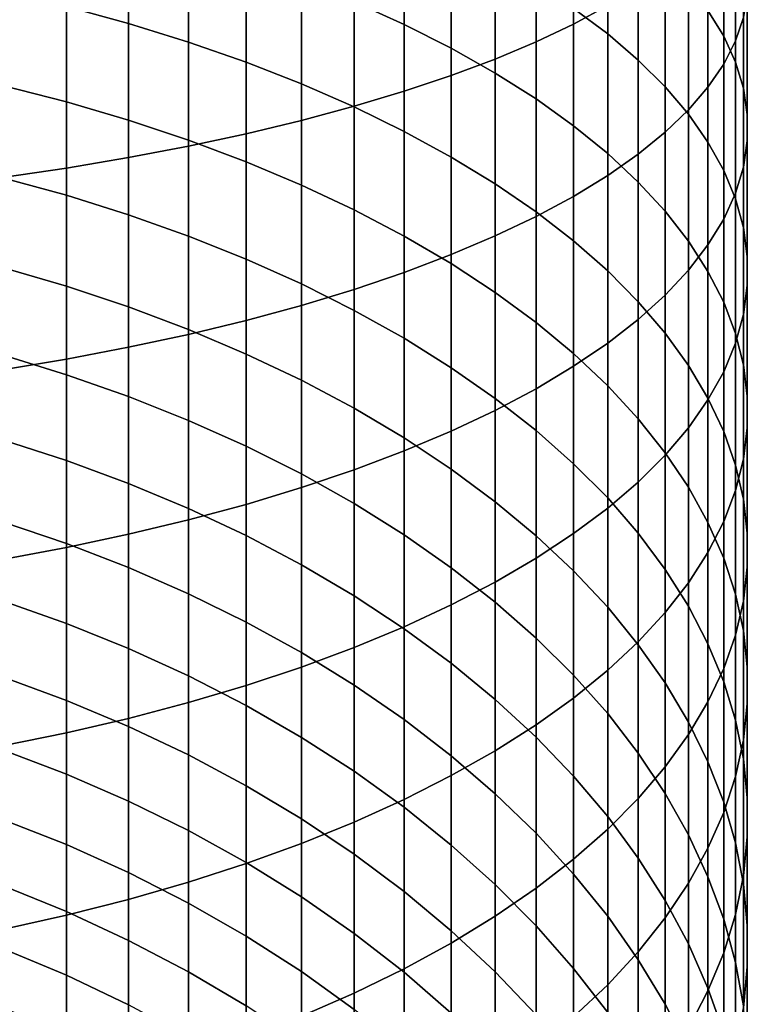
# Model space of a CAD drawing. Header units: metres. Extents: x -109 to 109, y -342 to 66.
# Tile 40 of 256: x 4.84 to 11, y -308.44 to -300.1. Entities that reach past the tile are written whole.
import ezdxf

# ---------------------------------------------------------------- set-up
doc = ezdxf.new("R2010")
doc.units = ezdxf.units.M
doc.layers.add('solid_K_24_62_16_000B91', color=7, linetype='CONTINUOUS')

msp = doc.modelspace()

# ---------------------------------------------------------------- linework, layer by layer
at = {"layer": 'solid_K_24_62_16_000B91'}
for points in [[(9.526279, -300.139557, 23.437805), (9.814796, -299.983795, 22.927931), (9.814796, -298.527344, 23.341269), (9.526279, -298.662628, 23.856947)], [(9.208831, -300.290436, 23.931705), (9.526279, -300.139557, 23.437805), (9.526279, -298.662628, 23.856947), (9.208831, -298.793701, 24.35647)], [(8.863416, -300.435944, 24.408133), (9.208831, -300.290436, 23.931705), (9.208831, -298.793701, 24.35647), (8.863416, -298.920135, 24.83832)], [(10.895743, -300.282013, 19.194523), (10.962429, -300.08316, 18.625767), (10.962429, -298.798157, 19.046488), (10.895743, -298.974182, 19.622719)], [(10.795966, -300.241852, 15.347985), (10.663403, -300.024506, 14.797834), (10.663403, -298.892151, 15.219259), (10.795966, -299.087372, 15.777637)], [(8.491083, -300.575714, 24.865637), (8.863416, -300.435944, 24.408133), (8.863416, -298.920135, 24.83832), (8.491083, -299.041534, 25.301031)], [(10.795966, -300.47937, 19.758947), (10.895743, -300.282013, 19.194523), (10.895743, -298.974182, 19.622719), (10.795966, -299.148834, 20.194563)], [(8.092963, -300.142822, 9.556823), (7.670265, -299.951508, 9.166706), (7.670265, -299.043701, 9.589697), (8.092963, -299.21933, 9.987131)], [(8.092963, -300.709259, 25.30283), (8.491083, -300.575714, 24.865637), (8.491083, -299.041534, 25.301031), (8.092963, -299.157532, 25.743202)], [(9.814796, -300.223053, 12.258471), (9.526279, -300.007568, 11.77083), (9.526279, -298.99588, 12.193985), (9.814796, -299.191772, 12.689831)], [(7.670265, -300.836182, 25.718386), (8.092963, -300.709259, 25.30283), (8.092963, -299.157532, 25.743202), (7.670265, -299.267822, 26.163488)], [(10.663403, -300.674591, 20.317327), (10.795966, -300.47937, 19.758947), (10.795966, -299.148834, 20.194563), (10.663403, -299.321655, 20.760281)], [(10.895743, -300.461517, 15.904094), (10.795966, -300.241852, 15.347985), (10.795966, -299.087372, 15.777637), (10.895743, -299.284729, 16.342062)], [(5.760402, -300.13446, 7.400388), (5.235421, -299.990234, 7.133795), (5.235421, -299.163452, 7.559947), (5.760402, -299.296936, 7.832077)], [(8.491083, -300.344116, 9.967253), (8.092963, -300.142822, 9.556823), (8.092963, -299.21933, 9.987131), (8.491083, -299.404114, 10.405261)], [(10.073506, -300.444641, 12.759911), (9.814796, -300.223053, 12.258471), (9.814796, -299.191772, 12.689831), (10.073506, -299.393188, 13.199705)], [(6.267889, -300.292206, 7.692013), (5.760402, -300.13446, 7.400388), (5.760402, -299.296936, 7.832077), (6.267889, -299.442932, 8.129759)], [(7.224272, -300.956146, 26.111038), (7.670265, -300.836182, 25.718386), (7.670265, -299.267822, 26.163488), (7.224272, -299.372009, 26.560612)], [(10.498455, -300.867096, 20.867964), (10.663403, -300.674591, 20.317327), (10.663403, -299.321655, 20.760281), (10.498455, -299.492065, 21.318155)], [(10.962429, -300.682892, 16.46447), (10.895743, -300.461517, 15.904094), (10.895743, -299.284729, 16.342062), (10.962429, -299.483582, 16.910818)], [(6.75634, -301.068726, 26.479601), (7.224272, -300.956146, 26.111038), (7.224272, -299.372009, 26.560612), (6.75634, -299.469788, 26.933369)], [(8.863416, -300.554779, 10.39675), (8.491083, -300.344116, 9.967253), (8.491083, -299.404114, 10.405261), (8.863416, -299.597473, 10.842815)], [(10.301623, -300.671631, 13.273623), (10.073506, -300.444641, 12.759911), (10.073506, -299.393188, 13.199705), (10.301623, -299.599548, 13.72206)], [(6.75634, -300.463013, 8.007784), (6.267889, -300.292206, 7.692013), (6.267889, -299.442932, 8.129759), (6.75634, -299.601013, 8.452089)], [(6.267889, -301.173615, 26.822948), (6.75634, -301.068726, 26.479601), (6.75634, -299.469788, 26.933369), (6.267889, -299.560913, 27.280624)], [(10.301623, -301.056335, 21.409187), (10.498455, -300.867096, 20.867964), (10.498455, -299.492065, 21.318155), (10.301623, -299.659576, 21.866493)], [(10.995823, -300.905273, 17.027411), (10.962429, -300.682892, 16.46447), (10.962429, -299.483582, 16.910818), (10.995823, -299.68335, 17.482178)], [(5.760402, -301.270477, 27.140041), (6.267889, -301.173615, 26.822948), (6.267889, -299.560913, 27.280624), (5.760402, -299.64505, 27.601328)], [(5.235421, -301.359009, 27.429918), (5.760402, -301.270477, 27.140041), (5.760402, -299.64505, 27.601328), (5.235421, -299.721985, 27.894503)], [(7.224272, -300.646362, 8.346743), (6.75634, -300.463013, 8.007784), (6.75634, -299.601013, 8.452089), (7.224272, -299.770721, 8.798089)], [(9.208831, -300.774139, 10.844011), (8.863416, -300.554779, 10.39675), (8.863416, -299.597473, 10.842815), (9.208831, -299.798828, 11.298467)], [(10.073506, -301.241699, 21.939356), (10.301623, -301.056335, 21.409187), (10.301623, -299.659576, 21.866493), (10.073506, -299.823639, 22.403629)], [(10.498455, -300.903381, 13.798051), (10.301623, -300.671631, 13.273623), (10.301623, -299.599548, 13.72206), (10.498455, -299.810181, 14.25531)], [(4.694541, -301.438965, 27.691694), (5.235421, -301.359009, 27.429918), (5.235421, -299.721985, 27.894503), (4.694541, -299.791443, 28.15926)], [(10.995823, -301.128021, 17.591209), (10.995823, -300.905273, 17.027411), (10.995823, -299.68335, 17.482178), (10.995823, -299.883392, 18.054407)], [(7.670265, -300.841705, 8.707859), (7.224272, -300.646362, 8.346743), (7.224272, -299.770721, 8.798089), (7.670265, -299.951508, 9.166706)], [(9.526279, -301.001556, 11.307677), (9.208831, -300.774139, 10.844011), (9.208831, -299.798828, 11.298467), (9.526279, -300.007568, 11.77083)], [(9.814796, -301.422638, 22.456854), (10.073506, -301.241699, 21.939356), (10.073506, -299.823639, 22.403629), (9.814796, -299.983795, 22.927931)], [(10.663403, -301.13916, 14.331599), (10.498455, -300.903381, 13.798051), (10.498455, -299.810181, 14.25531), (10.663403, -300.024506, 14.797834)], [(5.235421, -300.799377, 6.67502), (4.694541, -300.659637, 6.439652), (4.694541, -299.860016, 6.893044), (5.235421, -299.990234, 7.133795)], [(10.962429, -301.350403, 18.15415), (10.995823, -301.128021, 17.591209), (10.995823, -299.883392, 18.054407), (10.962429, -300.08316, 18.625767)], [(5.760402, -300.954102, 6.935651), (5.235421, -300.799377, 6.67502), (5.235421, -299.990234, 7.133795), (5.760402, -300.13446, 7.400388)], [(8.092963, -301.048431, 9.090037), (7.670265, -300.841705, 8.707859), (7.670265, -299.951508, 9.166706), (8.092963, -300.142822, 9.556823)], [(9.526279, -301.598572, 22.960115), (9.814796, -301.422638, 22.456854), (9.814796, -299.983795, 22.927931), (9.526279, -300.139557, 23.437805)], [(9.814796, -301.236298, 11.786341), (9.526279, -301.001556, 11.307677), (9.526279, -300.007568, 11.77083), (9.814796, -300.223053, 12.258471)], [(10.795966, -301.378265, 14.872648), (10.663403, -301.13916, 14.331599), (10.663403, -300.024506, 14.797834), (10.795966, -300.241852, 15.347985)], [(6.267889, -301.123352, 7.220755), (5.760402, -300.954102, 6.935651), (5.760402, -300.13446, 7.400388), (6.267889, -300.292206, 7.692013)], [(8.491083, -301.26593, 9.492116), (8.092963, -301.048431, 9.090037), (8.092963, -300.142822, 9.556823), (8.491083, -300.344116, 9.967253)], [(9.208831, -301.769012, 23.447607), (9.526279, -301.598572, 22.960115), (9.526279, -300.139557, 23.437805), (9.208831, -300.290436, 23.931705)], [(10.895743, -301.571747, 18.714525), (10.962429, -301.350403, 18.15415), (10.962429, -300.08316, 18.625767), (10.895743, -300.282013, 19.194523)], [(10.073506, -301.477722, 12.278546), (9.814796, -301.236298, 11.786341), (9.814796, -300.223053, 12.258471), (10.073506, -300.444641, 12.759911)], [(10.895743, -301.619934, 15.419557), (10.795966, -301.378265, 14.872648), (10.795966, -300.241852, 15.347985), (10.895743, -300.461517, 15.904094)], [(6.75634, -301.30661, 7.529465), (6.267889, -301.123352, 7.220755), (6.267889, -300.292206, 7.692013), (6.75634, -300.463013, 8.007784)], [(8.863416, -301.933441, 23.917852), (9.208831, -301.769012, 23.447607), (9.208831, -300.290436, 23.931705), (8.863416, -300.435944, 24.408133)], [(10.795966, -301.791443, 19.270634), (10.895743, -301.571747, 18.714525), (10.895743, -300.282013, 19.194523), (10.795966, -300.47937, 19.758947)], [(8.863416, -301.493561, 9.912874), (8.491083, -301.26593, 9.492116), (8.491083, -300.344116, 9.967253), (8.863416, -300.554779, 10.39675)], [(7.224272, -301.503326, 7.860844), (6.75634, -301.30661, 7.529465), (6.75634, -300.463013, 8.007784), (7.224272, -300.646362, 8.346743)], [(8.491083, -302.091309, 24.369421), (8.863416, -301.933441, 23.917852), (8.863416, -300.435944, 24.408133), (8.491083, -300.575714, 24.865637)], [(10.301623, -301.725006, 12.7828), (10.073506, -301.477722, 12.278546), (10.073506, -300.444641, 12.759911), (10.301623, -300.671631, 13.273623)], [(10.663403, -302.008789, 19.820786), (10.795966, -301.791443, 19.270634), (10.795966, -300.47937, 19.758947), (10.663403, -300.674591, 20.317327)], [(10.962429, -301.863464, 15.970661), (10.895743, -301.619934, 15.419557), (10.895743, -300.461517, 15.904094), (10.962429, -300.682892, 16.46447)], [(8.092963, -302.242188, 24.800943), (8.491083, -302.091309, 24.369421), (8.491083, -300.575714, 24.865637), (8.092963, -300.709259, 25.30283)], [(9.208831, -301.73056, 10.351034), (8.863416, -301.493561, 9.912874), (8.863416, -300.554779, 10.39675), (9.208831, -300.774139, 10.844011)], [(5.235421, -301.589569, 6.184351), (4.694541, -301.440582, 5.954741), (4.694541, -300.659637, 6.439652), (5.235421, -300.799377, 6.67502)], [(7.670265, -301.712921, 8.213886), (7.224272, -301.503326, 7.860844), (7.224272, -300.646362, 8.346743), (7.670265, -300.841705, 8.707859)], [(7.670265, -302.38559, 25.211107), (8.092963, -302.242188, 24.800943), (8.092963, -300.709259, 25.30283), (7.670265, -300.836182, 25.718386)], [(10.498455, -301.977478, 13.297571), (10.301623, -301.725006, 12.7828), (10.301623, -300.671631, 13.273623), (10.498455, -300.903381, 13.798051)], [(10.498455, -302.223083, 20.36331), (10.663403, -302.008789, 19.820786), (10.663403, -300.674591, 20.317327), (10.498455, -300.867096, 20.867964)], [(10.995823, -302.108124, 16.524288), (10.962429, -301.863464, 15.970661), (10.962429, -300.682892, 16.46447), (10.995823, -300.905273, 17.027411)], [(5.760402, -301.754547, 6.438606), (5.235421, -301.589569, 6.184351), (5.235421, -300.799377, 6.67502), (5.760402, -300.954102, 6.935651)], [(9.526279, -301.976288, 10.805265), (9.208831, -301.73056, 10.351034), (9.208831, -300.774139, 10.844011), (9.526279, -301.001556, 11.307677)], [(7.224272, -302.521088, 25.598667), (7.670265, -302.38559, 25.211107), (7.670265, -300.836182, 25.718386), (7.224272, -300.956146, 26.111038)], [(8.092963, -301.934723, 8.587518), (7.670265, -301.712921, 8.213886), (7.670265, -300.841705, 8.707859), (8.092963, -301.048431, 9.090037)], [(10.301623, -302.433746, 20.896561), (10.498455, -302.223083, 20.36331), (10.498455, -300.867096, 20.867964), (10.301623, -301.056335, 21.409187)], [(10.663403, -302.234344, 13.821295), (10.498455, -301.977478, 13.297571), (10.498455, -300.903381, 13.798051), (10.663403, -301.13916, 14.331599)], [(10.995823, -302.353149, 17.078758), (10.995823, -302.108124, 16.524288), (10.995823, -300.905273, 17.027411), (10.995823, -301.128021, 17.591209)], [(6.267889, -301.935028, 6.716735), (5.760402, -301.754547, 6.438606), (5.760402, -300.954102, 6.935651), (6.267889, -301.123352, 7.220755)], [(6.75634, -302.648285, 25.962446), (7.224272, -302.521088, 25.598667), (7.224272, -300.956146, 26.111038), (6.75634, -301.068726, 26.479601)], [(6.267889, -302.766754, 26.30134), (6.75634, -302.648285, 25.962446), (6.75634, -301.068726, 26.479601), (6.267889, -301.173615, 26.822948)], [(8.491083, -302.168091, 8.980605), (8.092963, -301.934723, 8.587518), (8.092963, -301.048431, 9.090037), (8.491083, -301.26593, 9.492116)], [(9.814796, -302.229919, 11.274187), (9.526279, -301.976288, 10.805265), (9.526279, -301.001556, 11.307677), (9.814796, -301.236298, 11.786341)], [(10.073506, -302.640106, 21.418915), (10.301623, -302.433746, 20.896561), (10.301623, -301.056335, 21.409187), (10.073506, -301.241699, 21.939356)], [(6.75634, -302.130463, 7.017894), (6.267889, -301.935028, 6.716735), (6.267889, -301.123352, 7.220755), (6.75634, -301.30661, 7.529465)], [(10.795966, -302.494812, 14.352383), (10.663403, -302.234344, 13.821295), (10.663403, -301.13916, 14.331599), (10.795966, -301.378265, 14.872648)], [(10.962429, -302.597809, 17.632387), (10.995823, -302.353149, 17.078758), (10.995823, -301.128021, 17.591209), (10.962429, -301.350403, 18.15415)], [(5.760402, -302.87619, 26.614321), (6.267889, -302.766754, 26.30134), (6.267889, -301.173615, 26.822948), (5.760402, -301.270477, 27.140041)], [(10.073506, -302.490784, 11.756377), (9.814796, -302.229919, 11.274187), (9.814796, -301.236298, 11.786341), (10.073506, -301.477722, 12.278546)], [(9.814796, -302.841522, 21.928789), (10.073506, -302.640106, 21.418915), (10.073506, -301.241699, 21.939356), (9.814796, -301.422638, 22.456854)], [(5.235421, -302.976227, 26.900434), (5.760402, -302.87619, 26.614321), (5.760402, -301.270477, 27.140041), (5.235421, -301.359009, 27.429918)], [(7.224272, -302.34024, 7.341166), (6.75634, -302.130463, 7.017894), (6.75634, -301.30661, 7.529465), (7.224272, -301.503326, 7.860844)], [(8.863416, -302.412292, 9.391954), (8.491083, -302.168091, 8.980605), (8.491083, -301.26593, 9.492116), (8.863416, -301.493561, 9.912874)], [(4.694541, -303.066559, 27.158815), (5.235421, -302.976227, 26.900434), (5.235421, -301.359009, 27.429918), (4.694541, -301.438965, 27.691694)], [(10.895743, -302.758118, 14.88922), (10.795966, -302.494812, 14.352383), (10.795966, -301.378265, 14.872648), (10.895743, -301.619934, 15.419557)], [(10.895743, -302.841339, 18.183491), (10.962429, -302.597809, 17.632387), (10.962429, -301.350403, 18.15415), (10.895743, -301.571747, 18.714525)], [(5.235421, -302.359589, 5.662568), (4.694541, -302.201538, 5.439081), (4.694541, -301.440582, 5.954741), (5.235421, -301.589569, 6.184351)], [(9.208831, -302.666565, 9.820317), (8.863416, -302.412292, 9.391954), (8.863416, -301.493561, 9.912874), (9.208831, -301.73056, 10.351034)], [(9.526279, -303.037415, 22.424635), (9.814796, -302.841522, 21.928789), (9.814796, -301.422638, 22.456854), (9.526279, -301.598572, 22.960115)], [(10.301623, -302.757996, 12.250371), (10.073506, -302.490784, 11.756377), (10.073506, -301.477722, 12.278546), (10.301623, -301.725006, 12.7828)], [(7.670265, -302.563751, 7.685572), (7.224272, -302.34024, 7.341166), (7.224272, -301.503326, 7.860844), (7.670265, -301.712921, 8.213886)], [(10.795966, -303.083008, 18.730398), (10.895743, -302.841339, 18.183491), (10.895743, -301.571747, 18.714525), (10.795966, -301.791443, 19.270634)], [(5.760402, -302.534576, 5.910043), (5.235421, -302.359589, 5.662568), (5.235421, -301.589569, 6.184351), (5.760402, -301.754547, 6.438606)], [(9.208831, -303.227142, 22.904945), (9.526279, -303.037415, 22.424635), (9.526279, -301.598572, 22.960115), (9.208831, -301.769012, 23.447607)], [(10.962429, -303.023438, 15.430177), (10.895743, -302.758118, 14.88922), (10.895743, -301.619934, 15.419557), (10.962429, -301.863464, 15.970661)], [(8.092963, -302.800262, 8.050063), (7.670265, -302.563751, 7.685572), (7.670265, -301.712921, 8.213886), (8.092963, -301.934723, 8.587518)], [(9.526279, -302.930206, 10.264391), (9.208831, -302.666565, 9.820317), (9.208831, -301.73056, 10.351034), (9.526279, -301.976288, 10.805265)], [(10.498455, -303.030792, 12.754666), (10.301623, -302.757996, 12.250371), (10.301623, -301.725006, 12.7828), (10.498455, -301.977478, 13.297571)], [(6.267889, -302.726013, 6.180756), (5.760402, -302.534576, 5.910043), (5.760402, -301.754547, 6.438606), (6.267889, -301.935028, 6.716735)], [(8.863416, -303.410156, 23.368261), (9.208831, -303.227142, 22.904945), (9.208831, -301.769012, 23.447607), (8.863416, -301.933441, 23.917852)], [(10.663403, -303.322113, 19.271448), (10.795966, -303.083008, 18.730398), (10.795966, -301.791443, 19.270634), (10.663403, -302.008789, 19.820786)], [(10.995823, -303.289948, 15.973611), (10.962429, -303.023438, 15.430177), (10.962429, -301.863464, 15.970661), (10.995823, -302.108124, 16.524288)], [(6.75634, -302.933289, 6.473883), (6.267889, -302.726013, 6.180756), (6.267889, -301.935028, 6.716735), (6.75634, -302.130463, 7.017894)], [(8.491083, -303.049103, 8.433535), (8.092963, -302.800262, 8.050063), (8.092963, -301.934723, 8.587518), (8.491083, -302.168091, 8.980605)], [(8.491083, -303.585938, 23.813177), (8.863416, -303.410156, 23.368261), (8.863416, -301.933441, 23.917852), (8.491083, -302.091309, 24.369421)], [(9.814796, -303.202362, 10.722828), (9.526279, -302.930206, 10.264391), (9.526279, -301.976288, 10.805265), (9.814796, -302.229919, 11.274187)], [(10.663403, -303.308319, 13.267734), (10.498455, -303.030792, 12.754666), (10.498455, -301.977478, 13.297571), (10.663403, -302.234344, 13.821295)], [(10.498455, -303.557892, 19.804996), (10.663403, -303.322113, 19.271448), (10.663403, -302.008789, 19.820786), (10.498455, -302.223083, 20.36331)], [(7.224272, -303.155792, 6.788535), (6.75634, -302.933289, 6.473883), (6.75634, -302.130463, 7.017894), (7.224272, -302.34024, 7.341166)], [(8.092963, -303.753876, 24.23834), (8.491083, -303.585938, 23.813177), (8.491083, -302.091309, 24.369421), (8.092963, -302.242188, 24.800943)], [(10.995823, -303.556885, 16.517872), (10.995823, -303.289948, 15.973611), (10.995823, -302.108124, 16.524288), (10.995823, -302.353149, 17.078758)], [(5.235421, -303.108154, 5.110501), (4.694541, -302.941345, 4.893493), (4.694541, -302.201538, 5.439081), (5.235421, -302.359589, 5.662568)], [(7.670265, -303.913544, 24.64246), (8.092963, -303.753876, 24.23834), (8.092963, -302.242188, 24.800943), (7.670265, -302.38559, 25.211107)], [(8.863416, -303.309509, 8.834822), (8.491083, -303.049103, 8.433535), (8.491083, -302.168091, 8.980605), (8.863416, -302.412292, 9.391954)], [(10.073506, -303.482208, 11.194235), (9.814796, -303.202362, 10.722828), (9.814796, -302.229919, 11.274187), (10.073506, -302.490784, 11.756377)], [(10.301623, -303.789642, 20.329424), (10.498455, -303.557892, 19.804996), (10.498455, -302.223083, 20.36331), (10.301623, -302.433746, 20.896561)], [(10.795966, -303.589752, 13.788014), (10.663403, -303.308319, 13.267734), (10.663403, -302.234344, 13.821295), (10.795966, -302.494812, 14.352383)], [(5.760402, -303.292877, 5.350803), (5.235421, -303.108154, 5.110501), (5.235421, -302.359589, 5.662568), (5.760402, -302.534576, 5.910043)], [(7.670265, -303.392822, 7.123756), (7.224272, -303.155792, 6.788535), (7.224272, -302.34024, 7.341166), (7.670265, -302.563751, 7.685572)], [(7.224272, -304.064362, 25.024311), (7.670265, -303.913544, 24.64246), (7.670265, -302.38559, 25.211107), (7.224272, -302.521088, 25.598667)], [(9.208831, -303.580688, 9.252705), (8.863416, -303.309509, 8.834822), (8.863416, -302.412292, 9.391954), (9.208831, -302.666565, 9.820317)], [(10.962429, -303.823425, 17.061304), (10.995823, -303.556885, 16.517872), (10.995823, -302.353149, 17.078758), (10.962429, -302.597809, 17.632387)], [(10.073506, -304.016663, 20.843138), (10.301623, -303.789642, 20.329424), (10.301623, -302.433746, 20.896561), (10.073506, -302.640106, 21.418915)], [(10.301623, -303.768921, 11.677182), (10.073506, -303.482208, 11.194235), (10.073506, -302.490784, 11.756377), (10.301623, -302.757996, 12.250371)], [(10.895743, -303.874237, 14.313928), (10.795966, -303.589752, 13.788014), (10.795966, -302.494812, 14.352383), (10.895743, -302.758118, 14.88922)], [(6.267889, -303.494965, 5.613668), (5.760402, -303.292877, 5.350803), (5.760402, -302.534576, 5.910043), (6.267889, -302.726013, 6.180756)], [(6.75634, -304.205963, 25.38273), (7.224272, -304.064362, 25.024311), (7.224272, -302.521088, 25.598667), (6.75634, -302.648285, 25.962446)], [(8.092963, -303.643707, 7.478528), (7.670265, -303.392822, 7.123756), (7.670265, -302.563751, 7.685572), (8.092963, -302.800262, 8.050063)], [(6.267889, -304.33786, 25.716631), (6.75634, -304.205963, 25.38273), (6.75634, -302.648285, 25.962446), (6.267889, -302.766754, 26.30134)], [(9.814796, -304.238251, 21.344576), (10.073506, -304.016663, 20.843138), (10.073506, -302.640106, 21.418915), (9.814796, -302.841522, 21.928789)], [(10.895743, -304.088745, 17.602262), (10.962429, -303.823425, 17.061304), (10.962429, -302.597809, 17.632387), (10.895743, -302.841339, 18.183491)], [(6.75634, -303.713776, 5.898299), (6.267889, -303.494965, 5.613668), (6.267889, -302.726013, 6.180756), (6.75634, -302.933289, 6.473883)], [(9.526279, -303.861816, 9.685915), (9.208831, -303.580688, 9.252705), (9.208831, -302.666565, 9.820317), (9.526279, -302.930206, 10.264391)], [(5.760402, -304.459686, 26.025), (6.267889, -304.33786, 25.716631), (6.267889, -302.766754, 26.30134), (5.760402, -302.87619, 26.614321)], [(8.491083, -303.907623, 7.851774), (8.092963, -303.643707, 7.478528), (8.092963, -302.800262, 8.050063), (8.491083, -303.049103, 8.433535)], [(10.498455, -304.061584, 12.170201), (10.301623, -303.768921, 11.677182), (10.301623, -302.757996, 12.250371), (10.498455, -303.030792, 12.754666)], [(10.962429, -304.160919, 14.843877), (10.895743, -303.874237, 14.313928), (10.895743, -302.758118, 14.88922), (10.962429, -303.023438, 15.430177)], [(5.235421, -304.571045, 26.306898), (5.760402, -304.459686, 26.025), (5.760402, -302.87619, 26.614321), (5.235421, -302.976227, 26.900434)], [(9.526279, -304.453735, 21.832218), (9.814796, -304.238251, 21.344576), (9.814796, -302.841522, 21.928789), (9.526279, -303.037415, 22.424635)], [(10.795966, -304.35202, 18.139099), (10.895743, -304.088745, 17.602262), (10.895743, -302.841339, 18.183491), (10.795966, -303.083008, 18.730398)], [(5.235421, -303.834167, 4.529028), (4.694541, -303.658813, 4.318843), (4.694541, -302.941345, 4.893493), (5.235421, -303.108154, 5.110501)], [(4.694541, -304.6716, 26.561472), (5.235421, -304.571045, 26.306898), (5.235421, -302.976227, 26.900434), (4.694541, -303.066559, 27.158815)], [(7.224272, -303.948639, 6.20383), (6.75634, -303.713776, 5.898299), (6.75634, -302.933289, 6.473883), (7.224272, -303.155792, 6.788535)], [(9.814796, -304.152008, 10.133138), (9.526279, -303.861816, 9.685915), (9.526279, -302.930206, 10.264391), (9.814796, -303.202362, 10.722828)], [(8.863416, -304.183838, 8.24236), (8.491083, -303.907623, 7.851774), (8.491083, -303.049103, 8.433535), (8.863416, -303.309509, 8.834822)], [(9.208831, -304.662476, 22.304581), (9.526279, -304.453735, 21.832218), (9.526279, -303.037415, 22.424635), (9.208831, -303.227142, 22.904945)], [(10.663403, -304.359375, 12.671796), (10.498455, -304.061584, 12.170201), (10.498455, -303.030792, 12.754666), (10.663403, -303.308319, 13.267734)], [(10.995823, -304.448883, 15.376253), (10.962429, -304.160919, 14.843877), (10.962429, -303.023438, 15.430177), (10.995823, -303.289948, 15.973611)], [(5.760402, -304.02832, 4.761774), (5.235421, -303.834167, 4.529028), (5.235421, -303.108154, 5.110501), (5.760402, -303.292877, 5.350803)], [(7.670265, -304.198853, 6.529334), (7.224272, -303.948639, 6.20383), (7.224272, -303.155792, 6.788535), (7.670265, -303.392822, 7.123756)], [(10.663403, -304.612518, 18.670187), (10.795966, -304.35202, 18.139099), (10.795966, -303.083008, 18.730398), (10.663403, -303.322113, 19.271448)], [(8.863416, -304.863831, 22.760231), (9.208831, -304.662476, 22.304581), (9.208831, -303.227142, 22.904945), (8.863416, -303.410156, 23.368261)], [(10.073506, -304.450439, 10.593013), (9.814796, -304.152008, 10.133138), (9.814796, -303.202362, 10.722828), (10.073506, -303.482208, 11.194235)], [(6.267889, -304.240692, 5.016374), (5.760402, -304.02832, 4.761774), (5.760402, -303.292877, 5.350803), (6.267889, -303.494965, 5.613668)], [(9.208831, -304.471436, 8.649099), (8.863416, -304.183838, 8.24236), (8.863416, -303.309509, 8.834822), (9.208831, -303.580688, 9.252705)], [(10.498455, -304.869354, 19.193911), (10.663403, -304.612518, 18.670187), (10.663403, -303.322113, 19.271448), (10.498455, -303.557892, 19.804996)], [(10.795966, -304.661316, 13.180442), (10.663403, -304.359375, 12.671796), (10.663403, -303.308319, 13.267734), (10.795966, -303.589752, 13.788014)], [(10.995823, -304.737305, 15.909438), (10.995823, -304.448883, 15.376253), (10.995823, -303.289948, 15.973611), (10.995823, -303.556885, 16.517872)], [(8.092963, -304.463654, 6.873822), (7.670265, -304.198853, 6.529334), (7.670265, -303.392822, 7.123756), (8.092963, -303.643707, 7.478528)], [(8.491083, -305.05719, 23.197786), (8.863416, -304.863831, 22.760231), (8.863416, -303.410156, 23.368261), (8.491083, -303.585938, 23.813177)], [(6.75634, -304.470673, 5.292055), (6.267889, -304.240692, 5.016374), (6.267889, -303.494965, 5.613668), (6.75634, -303.713776, 5.898299)], [(10.301623, -304.756165, 11.064145), (10.073506, -304.450439, 10.593013), (10.073506, -303.482208, 11.194235), (10.301623, -303.768921, 11.677182)], [(10.301623, -305.121826, 19.708681), (10.498455, -304.869354, 19.193911), (10.498455, -303.557892, 19.804996), (10.301623, -303.789642, 20.329424)], [(10.962429, -305.025299, 16.441814), (10.995823, -304.737305, 15.909438), (10.995823, -303.556885, 16.517872), (10.962429, -303.823425, 17.061304)], [(5.235421, -304.536377, 3.919073), (4.694541, -304.352814, 3.716046), (4.694541, -303.658813, 4.318843), (5.235421, -303.834167, 4.529028)], [(8.092963, -305.241943, 23.615915), (8.491083, -305.05719, 23.197786), (8.491083, -303.585938, 23.813177), (8.092963, -303.753876, 24.23834)], [(8.491083, -304.742279, 7.236248), (8.092963, -304.463654, 6.873822), (8.092963, -303.643707, 7.478528), (8.491083, -303.907623, 7.851774)], [(9.526279, -304.769623, 9.070758), (9.208831, -304.471436, 8.649099), (9.208831, -303.580688, 9.252705), (9.526279, -303.861816, 9.685915)], [(10.895743, -304.966553, 13.694595), (10.795966, -304.661316, 13.180442), (10.795966, -303.589752, 13.788014), (10.895743, -303.874237, 14.313928)], [(7.224272, -304.717529, 5.587979), (6.75634, -304.470673, 5.292055), (6.75634, -303.713776, 5.898299), (7.224272, -303.948639, 6.20383)], [(7.670265, -305.417572, 24.01335), (8.092963, -305.241943, 23.615915), (8.092963, -303.753876, 24.23834), (7.670265, -303.913544, 24.64246)], [(10.073506, -305.369141, 20.212936), (10.301623, -305.121826, 19.708681), (10.301623, -303.789642, 20.329424), (10.073506, -304.016663, 20.843138)], [(10.498455, -305.068268, 11.545104), (10.301623, -304.756165, 11.064145), (10.301623, -303.768921, 11.677182), (10.498455, -304.061584, 12.170201)], [(10.895743, -305.311981, 16.971764), (10.962429, -305.025299, 16.441814), (10.962429, -303.823425, 17.061304), (10.895743, -304.088745, 17.602262)], [(5.760402, -304.739655, 4.143894), (5.235421, -304.536377, 3.919073), (5.235421, -303.834167, 4.529028), (5.760402, -304.02832, 4.761774)], [(8.863416, -305.033813, 7.615512), (8.491083, -304.742279, 7.236248), (8.491083, -303.907623, 7.851774), (8.863416, -304.183838, 8.24236)], [(9.814796, -305.077423, 9.506054), (9.526279, -304.769623, 9.070758), (9.526279, -303.861816, 9.685915), (9.814796, -304.152008, 10.133138)], [(10.962429, -305.274109, 14.212694), (10.895743, -304.966553, 13.694595), (10.895743, -303.874237, 14.313928), (10.962429, -304.160919, 14.843877)], [(7.224272, -305.583527, 24.388882), (7.670265, -305.417572, 24.01335), (7.670265, -303.913544, 24.64246), (7.224272, -304.064362, 25.024311)], [(7.670265, -304.98053, 5.903249), (7.224272, -304.717529, 5.587979), (7.224272, -303.948639, 6.20383), (7.670265, -304.198853, 6.529334)], [(6.267889, -304.962036, 4.389823), (5.760402, -304.739655, 4.143894), (5.760402, -304.02832, 4.761774), (6.267889, -304.240692, 5.016374)], [(6.75634, -305.739288, 24.741371), (7.224272, -305.583527, 24.388882), (7.224272, -304.064362, 25.024311), (6.75634, -304.205963, 25.38273)], [(9.814796, -305.610565, 20.705141), (10.073506, -305.369141, 20.212936), (10.073506, -304.016663, 20.843138), (9.814796, -304.238251, 21.344576)], [(10.663403, -305.385803, 12.034428), (10.498455, -305.068268, 11.545104), (10.498455, -304.061584, 12.170201), (10.663403, -304.359375, 12.671796)], [(10.073506, -305.393951, 9.953667), (9.814796, -305.077423, 9.506054), (9.814796, -304.152008, 10.133138), (10.073506, -304.450439, 10.593013)], [(10.795966, -305.596466, 17.497677), (10.895743, -305.311981, 16.971764), (10.895743, -304.088745, 17.602262), (10.795966, -304.35202, 18.139099)], [(10.995823, -305.583099, 14.733166), (10.962429, -305.274109, 14.212694), (10.962429, -304.160919, 14.843877), (10.995823, -304.448883, 15.376253)], [(6.267889, -305.884399, 25.069748), (6.75634, -305.739288, 24.741371), (6.75634, -304.205963, 25.38273), (6.267889, -304.33786, 25.716631)], [(6.75634, -305.20282, 4.656116), (6.267889, -304.962036, 4.389823), (6.267889, -304.240692, 5.016374), (6.75634, -304.470673, 5.292055)], [(8.092963, -305.258881, 6.236906), (7.670265, -304.98053, 5.903249), (7.670265, -304.198853, 6.529334), (8.092963, -304.463654, 6.873822)], [(9.208831, -305.337433, 8.010462), (8.863416, -305.033813, 7.615512), (8.863416, -304.183838, 8.24236), (9.208831, -304.471436, 8.649099)], [(9.526279, -305.845306, 21.183804), (9.814796, -305.610565, 20.705141), (9.814796, -304.238251, 21.344576), (9.526279, -304.453735, 21.832218)], [(5.235421, -305.213745, 3.281607), (4.694541, -305.022217, 3.08606), (4.694541, -304.352814, 3.716046), (5.235421, -304.536377, 3.919073)], [(5.760402, -306.018433, 25.373014), (6.267889, -305.884399, 25.069748), (6.267889, -304.33786, 25.716631), (5.760402, -304.459686, 26.025)], [(10.663403, -305.877899, 18.017958), (10.795966, -305.596466, 17.497677), (10.795966, -304.35202, 18.139099), (10.663403, -304.612518, 18.670187)], [(10.795966, -305.707794, 12.530631), (10.663403, -305.385803, 12.034428), (10.663403, -304.359375, 12.671796), (10.795966, -304.661316, 13.180442)], [(5.235421, -306.14093, 25.650249), (5.760402, -306.018433, 25.373014), (5.760402, -304.459686, 26.025), (5.235421, -304.571045, 26.306898)], [(7.224272, -305.461273, 4.941964), (6.75634, -305.20282, 4.656116), (6.75634, -304.470673, 5.292055), (7.224272, -304.717529, 5.587979)], [(8.491083, -305.551697, 6.587936), (8.092963, -305.258881, 6.236906), (8.092963, -304.463654, 6.873822), (8.491083, -304.742279, 7.236248)], [(9.208831, -306.072723, 21.64747), (9.526279, -305.845306, 21.183804), (9.526279, -304.453735, 21.832218), (9.208831, -304.662476, 22.304581)], [(9.526279, -305.652161, 8.419897), (9.208831, -305.337433, 8.010462), (9.208831, -304.471436, 8.649099), (9.526279, -304.769623, 9.070758)], [(10.301623, -305.718201, 10.412235), (10.073506, -305.393951, 9.953667), (10.073506, -304.450439, 10.593013), (10.301623, -304.756165, 11.064145)], [(10.995823, -305.892548, 15.254428), (10.995823, -305.583099, 14.733166), (10.995823, -304.448883, 15.376253), (10.995823, -304.737305, 15.909438)], [(4.694541, -306.251587, 25.900612), (5.235421, -306.14093, 25.650249), (5.235421, -304.571045, 26.306898), (4.694541, -304.6716, 26.561472)], [(5.760402, -305.425812, 3.498144), (5.235421, -305.213745, 3.281607), (5.235421, -304.536377, 3.919073), (5.760402, -304.739655, 4.143894)], [(8.863416, -306.292084, 22.09473), (9.208831, -306.072723, 21.64747), (9.208831, -304.662476, 22.304581), (8.863416, -304.863831, 22.760231)], [(10.498455, -306.155426, 18.531025), (10.663403, -305.877899, 18.017958), (10.663403, -304.612518, 18.670187), (10.498455, -304.869354, 19.193911)], [(10.895743, -306.033295, 13.032207), (10.795966, -305.707794, 12.530631), (10.795966, -304.661316, 13.180442), (10.895743, -304.966553, 13.694595)], [(6.267889, -305.657806, 3.735013), (5.760402, -305.425812, 3.498144), (5.760402, -304.739655, 4.143894), (6.267889, -304.962036, 4.389823)], [(7.670265, -305.736633, 5.246497), (7.224272, -305.461273, 4.941964), (7.224272, -304.717529, 5.587979), (7.670265, -304.98053, 5.903249)], [(8.863416, -305.858154, 6.955275), (8.491083, -305.551697, 6.587936), (8.491083, -304.742279, 7.236248), (8.863416, -305.033813, 7.615512)], [(10.962429, -306.201538, 15.774899), (10.995823, -305.892548, 15.254428), (10.995823, -304.737305, 15.909438), (10.962429, -305.025299, 16.441814)], [(9.814796, -305.977081, 8.842575), (9.526279, -305.652161, 8.419897), (9.526279, -304.769623, 9.070758), (9.814796, -305.077423, 9.506054)], [(10.498455, -306.049255, 10.880368), (10.301623, -305.718201, 10.412235), (10.301623, -304.756165, 11.064145), (10.498455, -305.068268, 11.545104)], [(8.491083, -306.502716, 22.524229), (8.863416, -306.292084, 22.09473), (8.863416, -304.863831, 22.760231), (8.491083, -305.05719, 23.197786)], [(10.301623, -306.428223, 19.03532), (10.498455, -306.155426, 18.531025), (10.498455, -304.869354, 19.193911), (10.301623, -305.121826, 19.708681)], [(6.75634, -305.909027, 3.991494), (6.267889, -305.657806, 3.735013), (6.267889, -304.962036, 4.389823), (6.75634, -305.20282, 4.656116)], [(8.092963, -306.028076, 5.568791), (7.670265, -305.736633, 5.246497), (7.670265, -304.98053, 5.903249), (8.092963, -305.258881, 6.236906)], [(10.962429, -306.361267, 13.537631), (10.895743, -306.033295, 13.032207), (10.895743, -304.966553, 13.694595), (10.962429, -305.274109, 14.212694)], [(5.235421, -305.865143, 2.617642), (4.694541, -305.665955, 2.429886), (4.694541, -305.022217, 3.08606), (5.235421, -305.213745, 3.281607)], [(8.092963, -306.704041, 22.93466), (8.491083, -306.502716, 22.524229), (8.491083, -305.05719, 23.197786), (8.092963, -305.241943, 23.615915)], [(9.208831, -306.177246, 7.337806), (8.863416, -305.858154, 6.955275), (8.863416, -305.033813, 7.615512), (9.208831, -305.337433, 8.010462)], [(10.073506, -306.311218, 9.277213), (9.814796, -305.977081, 8.842575), (9.814796, -305.077423, 9.506054), (10.073506, -305.393951, 9.953667)], [(10.663403, -306.386047, 11.356644), (10.498455, -306.049255, 10.880368), (10.498455, -305.068268, 11.545104), (10.663403, -305.385803, 12.034428)], [(10.895743, -306.509094, 16.292997), (10.962429, -306.201538, 15.774899), (10.962429, -305.025299, 16.441814), (10.895743, -305.311981, 16.971764)], [(10.073506, -306.695435, 19.529314), (10.301623, -306.428223, 19.03532), (10.301623, -305.121826, 19.708681), (10.073506, -305.369141, 20.212936)], [(5.760402, -306.085693, 2.825552), (5.235421, -305.865143, 2.617642), (5.235421, -305.213745, 3.281607), (5.760402, -305.425812, 3.498144)], [(7.224272, -306.17868, 4.26681), (6.75634, -305.909027, 3.991494), (6.75634, -305.20282, 4.656116), (7.224272, -305.461273, 4.941964)], [(7.670265, -306.895355, 23.324776), (8.092963, -306.704041, 22.93466), (8.092963, -305.241943, 23.615915), (7.670265, -305.417572, 24.01335)], [(8.491083, -306.334656, 5.907868), (8.092963, -306.028076, 5.568791), (8.092963, -305.258881, 6.236906), (8.491083, -305.551697, 6.587936)], [(10.795966, -306.814331, 16.807152), (10.895743, -306.509094, 16.292997), (10.895743, -305.311981, 16.971764), (10.795966, -305.596466, 17.497677)], [(10.995823, -306.690765, 14.04537), (10.962429, -306.361267, 13.537631), (10.962429, -305.274109, 14.212694), (10.995823, -305.583099, 14.733166)], [(9.526279, -306.508087, 7.734368), (9.208831, -306.177246, 7.337806), (9.208831, -305.337433, 8.010462), (9.526279, -305.652161, 8.419897)], [(9.814796, -306.956268, 20.011503), (10.073506, -306.695435, 19.529314), (10.073506, -305.369141, 20.212936), (9.814796, -305.610565, 20.705141)], [(10.301623, -306.653503, 9.722489), (10.073506, -306.311218, 9.277213), (10.073506, -305.393951, 9.953667), (10.301623, -305.718201, 10.412235)], [(10.795966, -306.72757, 11.839615), (10.663403, -306.386047, 11.356644), (10.663403, -305.385803, 12.034428), (10.795966, -305.707794, 12.530631)], [(6.267889, -306.326935, 3.052983), (5.760402, -306.085693, 2.825552), (5.760402, -305.425812, 3.498144), (6.267889, -305.657806, 3.735013)], [(7.224272, -307.076141, 23.693394), (7.670265, -306.895355, 23.324776), (7.670265, -305.417572, 24.01335), (7.224272, -305.583527, 24.388882)], [(7.670265, -306.465973, 4.560123), (7.224272, -306.17868, 4.26681), (7.224272, -305.461273, 4.941964), (7.670265, -305.736633, 5.246497)], [(8.863416, -306.655487, 6.262698), (8.491083, -306.334656, 5.907868), (8.491083, -305.551697, 6.587936), (8.863416, -305.858154, 6.955275)], [(6.75634, -306.588165, 3.299245), (6.267889, -306.326935, 3.052983), (6.267889, -305.657806, 3.735013), (6.75634, -305.909027, 3.991494)], [(6.75634, -307.24585, 24.039392), (7.224272, -307.076141, 23.693394), (7.224272, -305.583527, 24.388882), (6.75634, -305.739288, 24.741371)], [(9.526279, -307.20993, 20.480427), (9.814796, -306.956268, 20.011503), (9.814796, -305.610565, 20.705141), (9.526279, -305.845306, 21.183804)], [(9.814796, -306.849579, 8.143756), (9.526279, -306.508087, 7.734368), (9.526279, -305.652161, 8.419897), (9.814796, -305.977081, 8.842575)], [(10.663403, -307.116272, 17.315798), (10.795966, -306.814331, 16.807152), (10.795966, -305.596466, 17.497677), (10.663403, -305.877899, 18.017958)], [(10.995823, -307.020752, 14.553882), (10.995823, -306.690765, 14.04537), (10.995823, -305.583099, 14.733166), (10.995823, -305.892548, 15.254428)], [(5.235421, -306.489532, 1.928236), (4.694541, -306.283051, 1.748569), (4.694541, -305.665955, 2.429886), (5.235421, -305.865143, 2.617642)], [(6.267889, -307.403931, 24.361723), (6.75634, -307.24585, 24.039392), (6.75634, -305.739288, 24.741371), (6.267889, -305.884399, 25.069748)], [(8.092963, -306.769989, 4.870543), (7.670265, -306.465973, 4.560123), (7.670265, -305.736633, 5.246497), (8.092963, -306.028076, 5.568791)], [(10.498455, -307.00293, 10.177052), (10.301623, -306.653503, 9.722489), (10.301623, -305.718201, 10.412235), (10.498455, -306.049255, 10.880368)], [(10.895743, -307.072784, 12.327816), (10.795966, -306.72757, 11.839615), (10.795966, -305.707794, 12.530631), (10.895743, -306.033295, 13.032207)], [(5.760402, -306.718201, 2.127187), (5.235421, -306.489532, 1.928236), (5.235421, -305.865143, 2.617642), (5.760402, -306.085693, 2.825552)], [(5.760402, -307.549927, 24.659405), (6.267889, -307.403931, 24.361723), (6.267889, -305.884399, 25.069748), (5.760402, -306.018433, 25.373014)], [(7.224272, -306.868591, 3.563591), (6.75634, -306.588165, 3.299245), (6.75634, -305.909027, 3.991494), (7.224272, -306.17868, 4.26681)], [(9.208831, -306.989594, 6.632203), (8.863416, -306.655487, 6.262698), (8.863416, -305.858154, 6.955275), (9.208831, -306.177246, 7.337806)], [(9.208831, -307.455658, 20.934658), (9.526279, -307.20993, 20.480427), (9.526279, -305.845306, 21.183804), (9.208831, -306.072723, 21.64747)], [(10.498455, -307.414062, 17.817392), (10.663403, -307.116272, 17.315798), (10.663403, -305.877899, 18.017958), (10.498455, -306.155426, 18.531025)], [(10.962429, -307.35022, 15.061621), (10.995823, -307.020752, 14.553882), (10.995823, -305.892548, 15.254428), (10.962429, -306.201538, 15.774899)], [(10.073506, -307.200775, 8.564727), (9.814796, -306.849579, 8.143756), (9.814796, -305.977081, 8.842575), (10.073506, -306.311218, 9.277213)], [(5.235421, -307.683411, 24.931536), (5.760402, -307.549927, 24.659405), (5.760402, -306.018433, 25.373014), (5.235421, -306.14093, 25.650249)], [(8.491083, -307.089874, 5.197126), (8.092963, -306.769989, 4.870543), (8.092963, -306.028076, 5.568791), (8.491083, -306.334656, 5.907868)], [(8.863416, -307.692657, 21.372818), (9.208831, -307.455658, 20.934658), (9.208831, -306.072723, 21.64747), (8.863416, -306.292084, 22.09473)], [(10.663403, -307.358429, 10.639522), (10.498455, -307.00293, 10.177052), (10.498455, -306.049255, 10.880368), (10.663403, -306.386047, 11.356644)], [(10.962429, -307.420654, 12.819762), (10.895743, -307.072784, 12.327816), (10.895743, -306.033295, 13.032207), (10.962429, -306.361267, 13.537631)], [(4.694541, -307.803925, 25.177286), (5.235421, -307.683411, 24.931536), (5.235421, -306.14093, 25.650249), (4.694541, -306.251587, 25.900612)], [(6.267889, -306.968353, 2.344819), (5.760402, -306.718201, 2.127187), (5.760402, -306.085693, 2.825552), (6.267889, -306.326935, 3.052983)], [(10.301623, -307.706726, 18.310411), (10.498455, -307.414062, 17.817392), (10.498455, -306.155426, 18.531025), (10.301623, -306.428223, 19.03532)], [(7.670265, -307.167328, 3.845218), (7.224272, -306.868591, 3.563591), (7.224272, -306.17868, 4.26681), (7.670265, -306.465973, 4.560123)], [(9.526279, -307.335968, 7.01526), (9.208831, -306.989594, 6.632203), (9.208831, -306.177246, 7.337806), (9.526279, -306.508087, 7.734368)], [(10.895743, -307.678192, 15.567045), (10.962429, -307.35022, 15.061621), (10.962429, -306.201538, 15.774899), (10.895743, -306.509094, 16.292997)], [(5.235421, -307.085968, 1.214483), (4.694541, -306.872467, 1.043192), (4.694541, -306.283051, 1.748569), (5.235421, -306.489532, 1.928236)], [(6.75634, -307.239197, 2.58047), (6.267889, -306.968353, 2.344819), (6.267889, -306.326935, 3.052983), (6.75634, -306.588165, 3.299245)], [(8.491083, -307.920288, 21.793575), (8.863416, -307.692657, 21.372818), (8.863416, -306.292084, 22.09473), (8.491083, -306.502716, 22.524229)], [(10.301623, -307.560547, 8.996003), (10.073506, -307.200775, 8.564727), (10.073506, -306.311218, 9.277213), (10.301623, -306.653503, 9.722489)], [(8.863416, -307.424591, 5.538883), (8.491083, -307.089874, 5.197126), (8.491083, -306.334656, 5.907868), (8.863416, -306.655487, 6.262698)], [(10.795966, -307.718933, 11.108493), (10.663403, -307.358429, 10.639522), (10.663403, -306.386047, 11.356644), (10.795966, -306.72757, 11.839615)], [(10.995823, -307.770111, 13.313962), (10.962429, -307.420654, 12.819762), (10.962429, -306.361267, 13.537631), (10.995823, -306.690765, 14.04537)], [(5.760402, -307.322388, 1.404159), (5.235421, -307.085968, 1.214483), (5.235421, -306.489532, 1.928236), (5.760402, -306.718201, 2.127187)], [(8.092963, -307.483521, 4.143269), (7.670265, -307.167328, 3.845218), (7.670265, -306.465973, 4.560123), (8.092963, -306.769989, 4.870543)], [(10.073506, -307.993439, 18.793358), (10.301623, -307.706726, 18.310411), (10.301623, -306.428223, 19.03532), (10.073506, -306.695435, 19.529314)], [(8.092963, -308.137787, 22.195654), (8.491083, -307.920288, 21.793575), (8.491083, -306.502716, 22.524229), (8.092963, -306.704041, 22.93466)], [(9.814796, -307.693542, 7.410707), (9.526279, -307.335968, 7.01526), (9.526279, -306.508087, 7.734368), (9.814796, -306.849579, 8.143756)], [(10.795966, -308.003693, 16.068621), (10.895743, -307.678192, 15.567045), (10.895743, -306.509094, 16.292997), (10.795966, -306.814331, 16.807152)], [(7.224272, -307.529907, 2.833426), (6.75634, -307.239197, 2.58047), (6.75634, -306.588165, 3.299245), (7.224272, -306.868591, 3.563591)], [(9.208831, -307.773163, 5.894773), (8.863416, -307.424591, 5.538883), (8.863416, -306.655487, 6.262698), (9.208831, -306.989594, 6.632203)], [(10.498455, -307.927826, 9.436274), (10.301623, -307.560547, 8.996003), (10.301623, -306.653503, 9.722489), (10.498455, -307.00293, 10.177052)], [(6.267889, -307.580994, 1.611646), (5.760402, -307.322388, 1.404159), (5.760402, -306.718201, 2.127187), (6.267889, -306.968353, 2.344819)], [(7.670265, -308.344513, 22.577833), (8.092963, -308.137787, 22.195654), (8.092963, -306.704041, 22.93466), (7.670265, -306.895355, 23.324776)], [(9.814796, -308.273285, 19.264765), (10.073506, -307.993439, 18.793358), (10.073506, -306.695435, 19.529314), (9.814796, -306.956268, 20.011503)], [(10.895743, -308.083344, 11.582541), (10.795966, -307.718933, 11.108493), (10.795966, -306.72757, 11.839615), (10.895743, -307.072784, 12.327816)], [(10.995823, -308.120117, 13.808912), (10.995823, -307.770111, 13.313962), (10.995823, -306.690765, 14.04537), (10.995823, -307.020752, 14.553882)], [(8.491083, -307.816132, 4.456841), (8.092963, -307.483521, 4.143269), (8.092963, -306.769989, 4.870543), (8.491083, -307.089874, 5.197126)], [(10.663403, -308.325684, 16.564823), (10.795966, -308.003693, 16.068621), (10.795966, -306.814331, 16.807152), (10.663403, -307.116272, 17.315798)], [(5.235421, -307.653473, 0.477519), (4.694541, -307.433319, 0.314876), (4.694541, -306.872467, 1.043192), (5.235421, -307.085968, 1.214483)], [(7.670265, -307.839661, 3.102918), (7.224272, -307.529907, 2.833426), (7.224272, -306.868591, 3.563591), (7.670265, -307.167328, 3.845218)], [(7.224272, -308.539856, 22.93895), (7.670265, -308.344513, 22.577833), (7.670265, -306.895355, 23.324776), (7.224272, -307.076141, 23.693394)], [(10.073506, -308.061218, 7.817343), (9.814796, -307.693542, 7.410707), (9.814796, -306.849579, 8.143756), (10.073506, -307.200775, 8.564727)], [(6.75634, -307.861023, 1.836312), (6.267889, -307.580994, 1.611646), (6.267889, -306.968353, 2.344819), (6.75634, -307.239197, 2.58047)], [(9.526279, -308.134521, 6.263717), (9.208831, -307.773163, 5.894773), (9.208831, -306.989594, 6.632203), (9.526279, -307.335968, 7.01526)], [(9.526279, -308.545441, 19.723202), (9.814796, -308.273285, 19.264765), (9.814796, -306.956268, 20.011503), (9.526279, -307.20993, 20.480427)], [(6.75634, -308.723206, 23.277908), (7.224272, -308.539856, 22.93895), (7.224272, -307.076141, 23.693394), (6.75634, -307.24585, 24.039392)], [(10.663403, -308.301483, 9.884202), (10.498455, -307.927826, 9.436274), (10.498455, -307.00293, 10.177052), (10.663403, -307.358429, 10.639522)], [(10.962429, -308.450562, 12.060228), (10.895743, -308.083344, 11.582541), (10.895743, -307.072784, 12.327816), (10.962429, -307.420654, 12.819762)], [(10.962429, -308.469574, 14.303112), (10.995823, -308.120117, 13.808912), (10.995823, -307.020752, 14.553882), (10.962429, -307.35022, 15.061621)], [(5.760402, -307.897247, 0.657619), (5.235421, -307.653473, 0.477519), (5.235421, -307.085968, 1.214483), (5.760402, -307.322388, 1.404159)], [(8.863416, -308.164246, 4.78498), (8.491083, -307.816132, 4.456841), (8.491083, -307.089874, 5.197126), (8.863416, -307.424591, 5.538883)], [(10.498455, -308.643219, 17.054148), (10.663403, -308.325684, 16.564823), (10.663403, -307.116272, 17.315798), (10.498455, -307.414062, 17.817392)], [(6.267889, -308.894012, 23.593679), (6.75634, -308.723206, 23.277908), (6.75634, -307.24585, 24.039392), (6.267889, -307.403931, 24.361723)], [(7.224272, -308.161591, 2.077476), (6.75634, -307.861023, 1.836312), (6.75634, -307.239197, 2.58047), (7.224272, -307.529907, 2.833426)], [(8.092963, -308.16745, 3.388128), (7.670265, -307.839661, 3.102918), (7.670265, -307.167328, 3.845218), (8.092963, -307.483521, 4.143269)], [(9.208831, -308.809052, 20.167276), (9.526279, -308.545441, 19.723202), (9.526279, -307.20993, 20.480427), (9.208831, -307.455658, 20.934658)], [(10.301623, -308.437897, 8.233932), (10.073506, -308.061218, 7.817343), (10.073506, -307.200775, 8.564727), (10.301623, -307.560547, 8.996003)], [(6.267889, -308.16394, 0.85463), (5.760402, -307.897247, 0.657619), (5.760402, -307.322388, 1.404159), (6.267889, -307.580994, 1.611646)], [(5.760402, -309.051758, 23.885303), (6.267889, -308.894012, 23.593679), (6.267889, -307.403931, 24.361723), (5.760402, -307.549927, 24.659405)], [(9.814796, -308.507568, 6.644595), (9.526279, -308.134521, 6.263717), (9.526279, -307.335968, 7.01526), (9.814796, -307.693542, 7.410707)], [(10.795966, -308.680389, 10.338428), (10.663403, -308.301483, 9.884202), (10.663403, -307.358429, 10.639522), (10.795966, -307.718933, 11.108493)], [(10.895743, -308.817444, 14.795058), (10.962429, -308.469574, 14.303112), (10.962429, -307.35022, 15.061621), (10.895743, -307.678192, 15.567045)], [(5.235421, -308.191132, -0.281484), (4.694541, -307.964661, -0.43522), (4.694541, -307.433319, 0.314876), (5.235421, -307.653473, 0.477519)], [(8.491083, -308.512329, 3.688188), (8.092963, -308.16745, 3.388128), (8.092963, -307.483521, 4.143269), (8.491083, -307.816132, 4.456841)], [(9.208831, -308.526733, 5.126691), (8.863416, -308.164246, 4.78498), (8.863416, -307.424591, 5.538883), (9.208831, -307.773163, 5.894773)], [(8.863416, -309.063354, 20.595638), (9.208831, -308.809052, 20.167276), (9.208831, -307.455658, 20.934658), (8.863416, -307.692657, 21.372818)], [(10.301623, -308.955322, 17.535107), (10.498455, -308.643219, 17.054148), (10.498455, -307.414062, 17.817392), (10.301623, -307.706726, 18.310411)], [(10.995823, -308.819458, 12.540102), (10.962429, -308.450562, 12.060228), (10.962429, -307.420654, 12.819762), (10.995823, -307.770111, 13.313962)], [(5.235421, -309.195984, 24.151896), (5.760402, -309.051758, 23.885303), (5.760402, -307.549927, 24.659405), (5.235421, -307.683411, 24.931536)], [(7.670265, -308.481842, 2.334405), (7.224272, -308.161591, 2.077476), (7.224272, -307.529907, 2.833426), (7.670265, -307.839661, 3.102918)], [(10.498455, -308.822418, 8.65921), (10.301623, -308.437897, 8.233932), (10.301623, -307.560547, 8.996003), (10.498455, -307.927826, 9.436274)], [(5.760402, -308.441895, -0.111246), (5.235421, -308.191132, -0.281484), (5.235421, -307.653473, 0.477519), (5.760402, -307.897247, 0.657619)], [(6.75634, -308.452698, 1.067954), (6.267889, -308.16394, 0.85463), (6.267889, -307.580994, 1.611646), (6.75634, -307.861023, 1.836312)], [(4.694541, -309.326202, 24.392647), (5.235421, -309.195984, 24.151896), (5.235421, -307.683411, 24.931536), (4.694541, -307.803925, 25.177286)], [(8.491083, -309.307556, 21.006989), (8.863416, -309.063354, 20.595638), (8.863416, -307.692657, 21.372818), (8.491083, -307.920288, 21.793575)], [(10.073506, -308.891174, 7.036248), (9.814796, -308.507568, 6.644595), (9.814796, -307.693542, 7.410707), (10.073506, -308.061218, 7.817343)], [(10.073506, -309.261047, 18.006239), (10.301623, -308.955322, 17.535107), (10.301623, -307.706726, 18.310411), (10.073506, -307.993439, 18.793358)], [(10.795966, -309.162659, 15.283259), (10.895743, -308.817444, 14.795058), (10.895743, -307.678192, 15.567045), (10.795966, -308.003693, 16.068621)], [(10.895743, -309.063416, 10.797571), (10.795966, -308.680389, 10.338428), (10.795966, -307.718933, 11.108493), (10.895743, -308.083344, 11.582541)], [(8.863416, -308.87323, 4.002189), (8.491083, -308.512329, 3.688188), (8.491083, -307.816132, 4.456841), (8.863416, -308.164246, 4.78498)], [(9.526279, -308.902496, 5.480935), (9.208831, -308.526733, 5.126691), (9.208831, -307.773163, 5.894773), (9.526279, -308.134521, 6.263717)], [(10.995823, -309.188904, 13.020706), (10.995823, -308.819458, 12.540102), (10.995823, -307.770111, 13.313962), (10.995823, -308.120117, 13.808912)], [(6.267889, -308.716217, 0.074976), (5.760402, -308.441895, -0.111246), (5.760402, -307.897247, 0.657619), (6.267889, -308.16394, 0.85463)], [(7.224272, -308.762665, 1.296942), (6.75634, -308.452698, 1.067954), (6.75634, -307.861023, 1.836312), (7.224272, -308.161591, 2.077476)], [(8.092963, -308.82077, 2.606318), (7.670265, -308.481842, 2.334405), (7.670265, -307.839661, 3.102918), (8.092963, -308.16745, 3.388128)], [(5.235421, -308.69812, -1.061319), (4.694541, -308.465698, -1.205905), (4.694541, -307.964661, -0.43522), (5.235421, -308.191132, -0.281484)], [(8.092963, -309.540924, 21.400076), (8.491083, -309.307556, 21.006989), (8.491083, -307.920288, 21.793575), (8.092963, -308.137787, 22.195654)], [(9.814796, -309.559479, 18.466114), (10.073506, -309.261047, 18.006239), (10.073506, -307.993439, 18.793358), (9.814796, -308.273285, 19.264765)], [(10.663403, -309.213654, 9.091885), (10.498455, -308.822418, 8.65921), (10.498455, -307.927826, 9.436274), (10.663403, -308.301483, 9.884202)], [(10.301623, -309.28418, 7.437489), (10.073506, -308.891174, 7.036248), (10.073506, -308.061218, 7.817343), (10.301623, -308.437897, 8.233932)], [(10.663403, -309.504181, 15.766231), (10.795966, -309.162659, 15.283259), (10.795966, -308.003693, 16.068621), (10.663403, -308.325684, 16.564823)], [(7.670265, -309.092865, 1.5409), (7.224272, -308.762665, 1.296942), (7.224272, -308.161591, 2.077476), (7.670265, -308.481842, 2.334405)], [(7.670265, -309.762726, 21.773708), (8.092963, -309.540924, 21.400076), (8.092963, -308.137787, 22.195654), (7.670265, -308.344513, 22.577833)], [(9.814796, -309.290436, 5.846636), (9.526279, -308.902496, 5.480935), (9.526279, -308.134521, 6.263717), (9.814796, -308.507568, 6.644595)], [(10.962429, -309.449371, 11.260238), (10.895743, -309.063416, 10.797571), (10.895743, -308.083344, 11.582541), (10.962429, -308.450562, 12.060228)], [(10.962429, -309.5578, 13.50058), (10.995823, -309.188904, 13.020706), (10.995823, -308.120117, 13.808912), (10.962429, -308.469574, 14.303112)], [(5.760402, -308.955475, -0.901215), (5.235421, -308.69812, -1.061319), (5.235421, -308.191132, -0.281484), (5.760402, -308.441895, -0.111246)], [(6.75634, -309.013275, 0.276618), (6.267889, -308.716217, 0.074976), (6.267889, -308.16394, 0.85463), (6.75634, -308.452698, 1.067954)], [(8.491083, -309.177307, 2.892391), (8.092963, -308.82077, 2.606318), (8.092963, -308.16745, 3.388128), (8.491083, -308.512329, 3.688188)], [(9.208831, -309.249054, 4.329176), (8.863416, -308.87323, 4.002189), (8.863416, -308.164246, 4.78498), (9.208831, -308.526733, 5.126691)], [(9.526279, -309.849701, 18.913336), (9.814796, -309.559479, 18.466114), (9.814796, -308.273285, 19.264765), (9.526279, -308.545441, 19.723202)], [(10.498455, -309.840973, 16.242506), (10.663403, -309.504181, 15.766231), (10.663403, -308.325684, 16.564823), (10.498455, -308.643219, 17.054148)], [(10.795966, -309.610382, 9.530643), (10.663403, -309.213654, 9.091885), (10.663403, -308.301483, 9.884202), (10.795966, -308.680389, 10.338428)], [(7.224272, -309.972321, 22.126749), (7.670265, -309.762726, 21.773708), (7.670265, -308.344513, 22.577833), (7.224272, -308.539856, 22.93895)], [(10.498455, -309.685364, 7.847097), (10.301623, -309.28418, 7.437489), (10.301623, -308.437897, 8.233932), (10.498455, -308.822418, 8.65921)]]:
    msp.add_3dface(points, dxfattribs=at)

doc.saveas('drawing.dxf')
